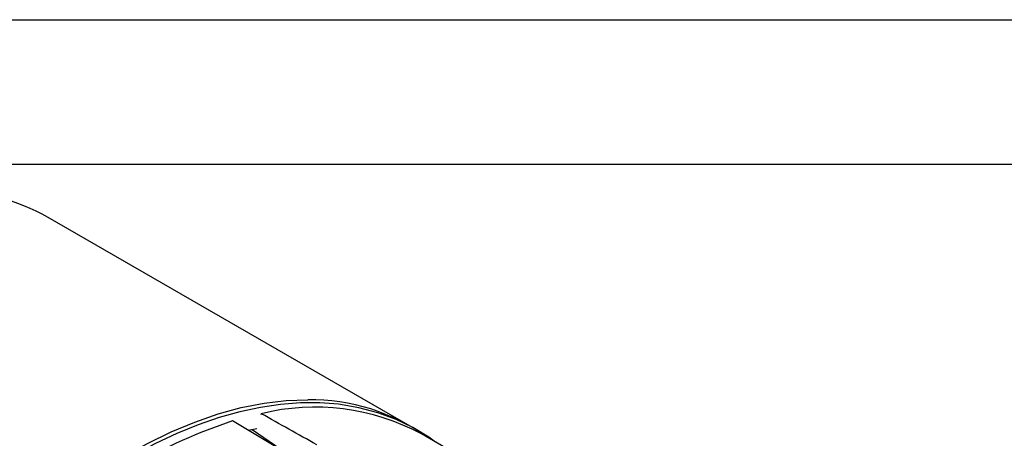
# Model space of a CAD drawing. Header units: inches. Extents: x 0 to 44, y 0 to 34.
# Tile 13 of 18: x 28.3 to 35.2, y 31.1 to 34. Entities that reach past the tile are written whole.
import ezdxf

# ---------------------------------------------------------------- set-up
doc = ezdxf.new("R2010")
doc.units = ezdxf.units.IN
doc.header["$LTSCALE"] = 4
doc.header["$MEASUREMENT"] = 0
doc.layers.add('TEXT', color=140, linetype='Continuous', lineweight=25)

msp = doc.modelspace()

# ---------------------------------------------------------------- linework, layer by layer
at = {"color": 7, "linetype": 'Continuous'}
msp.add_line((0.0004, 34.0004), (44.0004, 34.0004), dxfattribs=at)
for p, q in [((31.0445, 31.1852), (28.5398, 32.6311)), ((30.0144, 31.2716), (30.0127, 31.2636)), ((29.9248, 31.1566), (29.9836, 31.1695)), ((29.9513, 31.1624), (30.3616, 30.8827)), ((31.4985, 30.914), (31.1226, 31.131))]:
    msp.add_line(p, q)
at = {"flags": 128}
for points in [[(28.2487, 30.3528), (28.4075, 30.4973), (28.5687, 30.6321), (28.7318, 30.7568), (28.8962, 30.8709), (29.0613, 30.974), (29.2265, 31.0658), (29.3912, 31.1458), (29.5549, 31.214), (29.7169, 31.2699), (29.8766, 31.3134), (30.0335, 31.3443), (30.1871, 31.3626), (30.3368, 31.3681)], [(31.2193, 31.0752), (31.1738, 31.109), (31.0642, 31.1756), (30.9469, 31.2322), (30.822, 31.2783), (30.6895, 31.3133), (30.5496, 31.3365), (30.4194, 31.3466), (30.2855, 31.3465), (30.1485, 31.3361), (30.0087, 31.3156), (29.8666, 31.285), (29.7226, 31.2445), (29.5771, 31.194), (29.4305, 31.134), (29.2833, 31.0644), (29.1358, 30.9857), (28.9885, 30.8979), (28.8419, 30.8015), (28.6962, 30.6967), (28.552, 30.5839), (28.4096, 30.4635), (28.2695, 30.3357)]]:
    msp.add_lwpolyline(points, dxfattribs=at)
for centre, radius, start, end in [((27.8443, 31.401), 1.4131, 60.51958, 90.49717), ((30.3566, 29.9894), 1.3789, 54.13547, 90.82548), ((30.386, 29.7632), 1.5535, 61.69643, 103.84066), ((30.9603, 27.7559), 3.6492, 108.26602, 131.7286)]:
    msp.add_arc(centre, radius, start, end)
for major_axis, ratio, start_param, end_param in [((122.5332, -68.5588), 0.024294, 1.537918, 1.541055), ((117.2233, -69.9123), 0.024768, 1.538823, 1.54196)]:
    msp.add_ellipse((24.7058, 30.3348), major_axis=major_axis, ratio=ratio, start_param=start_param, end_param=end_param)
at = {"layer": 'TEXT'}
msp.add_line((1, 33), (43, 33), dxfattribs=at)

doc.saveas('drawing.dxf')
